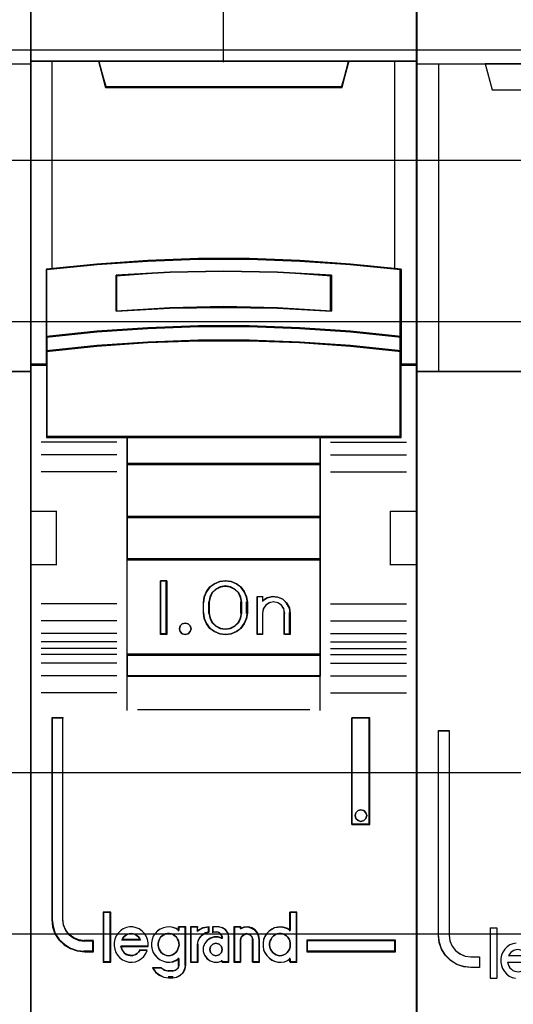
# Model space of a CAD drawing. Extents: x -631805 to -376315, y -40155 to 84873.
# Tile 116 of 256: x -613298 to -613068, y -31597 to -31139. Entities that reach past the tile are written whole.
import ezdxf

# ---------------------------------------------------------------- set-up
doc = ezdxf.new("R2010")
doc.units = 0
doc.header["$MEASUREMENT"] = 0
doc.layers.get('0').update_dxf_attribs({"color": 252})
for name, color, linetype in [('30', 7, 'Continuous'), ('45', 8, 'Continuous'), ('50', 7, 'Continuous')]:
    doc.layers.add(name, color=color, linetype=linetype)

# ---------------------------------------------------------------- blocks, each defined once
blk = doc.blocks.new('*U1037')
at = {"layer": '50', "color": 7}
blk.add_lwpolyline([(509.985212, -137.34823), (834.016113, -137.34823), (834.016113, -183.650891), (509.985212, -183.650891), (509.985212, -137.34823)], dxfattribs=at)
blk = doc.blocks.new('*U1038')
at = {"layer": '30', "color": 7}
blk.add_lwpolyline([(499.9802, -142.47767), (844.087401, -142.47767), (844.087401, -178.455247), (499.9802, -178.455247), (499.9802, -142.47767)], close=True, dxfattribs=at)
for points in [[(499.9802, -142.47767), (844.087401, -142.47767), (844.087401, -178.455247), (499.9802, -178.455247), (499.9802, -142.47767)], [(499.9802, -149.974543), (844.087401, -149.974543), (844.087401, -170.958374), (499.9802, -170.958374), (499.9802, -149.974543)]]:
    blk.add_lwpolyline(points, dxfattribs=at)
blk = doc.blocks.new('*U1044')
at = {"layer": '45', "color": 7}
for points in [[(662.989789, -118.986054), (681.011536, -118.986054), (681.011536, -118.986054), (681.011536, -202.015715), (681.011536, -202.015715), (662.989789, -202.015715), (662.989789, -202.015715), (662.989789, -118.986054), (662.989789, -118.986054)], [(662.989789, -137.991727), (681.011536, -137.991727), (681.011536, -152.304903), (662.989789, -152.304903), (662.989789, -137.991727)], [(662.995091, -137.997023), (681.006234, -137.997023), (681.006234, -152.299607), (662.995091, -152.299607), (662.995091, -137.997023)]]:
    blk.add_lwpolyline(points, close=True, dxfattribs=at)
at = {"layer": '45', "color": 59}
blk.add_lwpolyline([(662.995091, -118.99135), (681.006234, -118.99135), (681.006234, -202.010419), (662.995091, -202.010419), (662.995091, -118.99135)], close=True, dxfattribs=at)
blk = doc.blocks.new('*U1045')
at = {"layer": '45', "color": 7}
for points in [[(698.993517, -119.158183), (681.006234, -119.158183), (681.006234, -200.929979), (698.993517, -200.929979), (698.993517, -119.158183)], [(698.97496, -119.179368), (681.024791, -119.179368), (681.024791, -200.908794), (698.97496, -200.908794), (698.97496, -119.179368)], [(688.820017, -147.071425), (691.179735, -147.071425), (693.539453, -147.159348), (695.893605, -147.324202), (698.247757, -147.554998), (698.247757, -150.692723), (698.247757, -151.36313), (698.247757, -151.995071), (698.993517, -151.995071), (698.993517, -137.872561), (697.99175, -137.872561), (695.81569, -137.872561), (695.498464, -139.054016), (684.501288, -139.054016), (684.184062, -137.872561), (682.008001, -137.872561), (681.006234, -137.872561), (681.006234, -151.995071), (681.751994, -151.995071), (681.751994, -151.36313), (681.751994, -150.692723), (681.751994, -147.554998), (684.095016, -147.324202), (686.460299, -147.159348), (688.820017, -147.071425)], [(684.494492, -139.090703), (695.505259, -139.090703), (695.822878, -137.872561), (689.994303, -137.872561), (684.176874, -137.872561), (684.494492, -139.090703)], [(693.541698, -150.292962), (695.896463, -150.453663), (698.251227, -150.697484), (698.251227, -147.533347), (695.896463, -147.300609), (693.541698, -147.134367), (691.181367, -147.045705), (688.821036, -147.045705), (686.460704, -147.134367), (684.094806, -147.300609), (681.751175, -147.533347), (681.751175, -150.697484), (684.094806, -150.453663), (686.460704, -150.292962), (688.821036, -150.209841), (691.181367, -150.209841), (693.541698, -150.292962)], [(695.006358, -147.821561), (695.006358, -149.497879), (692.503117, -149.357718), (689.994301, -149.312867), (687.496634, -149.357718), (684.993393, -149.497879), (684.993393, -147.821561), (687.496634, -147.675794), (689.994301, -147.630943), (692.503117, -147.675794), (695.006358, -147.821561)], [(692.503117, -149.357718), (695.006358, -149.497879), (695.006358, -147.821561), (692.503117, -147.675794), (689.994301, -147.630943), (687.496634, -147.675794), (684.993393, -147.821561), (684.993393, -149.497879), (687.496634, -149.357718), (689.994301, -149.312867), (692.503117, -149.357718)], [(695.896463, -150.422835), (693.541698, -150.258272), (691.181367, -150.173153), (688.821036, -150.173153), (686.460704, -150.258272), (684.094806, -150.422835), (681.751175, -150.672516), (681.751175, -151.364815), (684.094806, -151.115133), (686.460704, -150.95057), (688.821036, -150.865452), (691.181367, -150.865452), (693.541698, -150.95057), (695.896463, -151.115133), (698.251227, -151.364815), (698.251227, -150.672516), (695.896463, -150.422835)], [(693.541698, -150.926076), (691.181367, -150.843132), (688.821036, -150.843132), (686.460704, -150.926076), (684.094806, -151.086436), (681.751175, -151.329741), (681.751175, -151.96565), (681.751175, -155.360852), (685.503211, -155.360852), (694.499191, -155.360852), (698.251227, -155.360852), (698.251227, -151.96565), (698.251227, -151.329741), (695.896463, -151.086436), (693.541698, -150.926076)], [(685.491788, -156.616069), (694.507963, -156.616069), (694.507963, -155.318482), (685.491788, -155.318482), (685.491788, -156.616069)], [(694.507963, -156.573698), (685.491788, -156.573698), (685.491788, -159.081483), (694.507963, -159.081483), (694.507963, -156.573698)], [(694.507963, -159.039113), (685.491788, -159.039113), (685.491788, -161.049049), (694.507963, -161.049049), (694.507963, -159.039113)], [(685.491788, -165.482028), (694.507963, -165.482028), (694.507963, -161.006678), (685.491788, -161.006678), (685.491788, -165.482028)], [(687.355467, -162.020914), (687.355467, -164.528699), (687.058551, -164.528699), (687.058551, -162.020914), (687.355467, -162.020914)], [(691.059046, -162.767677), (691.09873, -163.018456), (691.09873, -163.531158), (691.059046, -163.781937), (690.95133, -164.027142), (690.79826, -164.238911), (690.588498, -164.389378), (690.339051, -164.489689), (690.078265, -164.528699), (689.81181, -164.489689), (689.562363, -164.389378), (689.35827, -164.238911), (689.199531, -164.027142), (689.091815, -163.781937), (689.05213, -163.531158), (689.05213, -163.018456), (689.091815, -162.767677), (689.199531, -162.522471), (689.35827, -162.310703), (689.562363, -162.160236), (689.81181, -162.059924), (690.078265, -162.020914), (690.339051, -162.059924), (690.588498, -162.160236), (690.79826, -162.310703), (690.95133, -162.522471), (691.059046, -162.767677)], [(690.84158, -163.530832), (690.84158, -163.016429), (690.801637, -162.792776), (690.698926, -162.580306), (690.522036, -162.412566), (690.310909, -162.30633), (690.076958, -162.267191), (689.8373, -162.30633), (689.626173, -162.412566), (689.449283, -162.580306), (689.346573, -162.792776), (689.30663, -163.016429), (689.30663, -163.530832), (689.346573, -163.754485), (689.449283, -163.966955), (689.626173, -164.134695), (689.8373, -164.24093), (690.076958, -164.274478), (690.310909, -164.24093), (690.522036, -164.134695), (690.698926, -163.966955), (690.801637, -163.754485), (690.84158, -163.530832)], [(692.019557, -162.815902), (692.270627, -162.759744), (692.510284, -162.782207), (692.744236, -162.883291), (692.926832, -163.057378), (693.052367, -163.276392), (693.09231, -163.523484), (693.09231, -164.528699), (692.829828, -164.528699), (692.829828, -163.523484), (692.789885, -163.321317), (692.687174, -163.158461), (692.521696, -163.046147), (692.316276, -163.006837), (692.122267, -163.046147), (691.962495, -163.158461), (691.842666, -163.321317), (691.80843, -163.523484), (691.80843, -164.528699), (691.55736, -164.528699), (691.55736, -162.759744), (691.80843, -162.759744), (691.80843, -162.950679), (692.019557, -162.815902)], [(688.440801, -164.124535), (688.476855, -164.255294), (688.440801, -164.386053), (688.344657, -164.487094), (688.212458, -164.528699), (688.068242, -164.487094), (687.978107, -164.386053), (687.936044, -164.255294), (687.978107, -164.124535), (688.068242, -164.023494), (688.212458, -163.993776), (688.344657, -164.023494), (688.440801, -164.124535)], [(694.507963, -165.439658), (685.491788, -165.439658), (685.491788, -166.467135), (694.507963, -166.467135), (694.507963, -165.439658)], [(683.93563, -179.268225), (683.93563, -178.778737), (683.53261, -178.778737), (683.260145, -178.740238), (683.021739, -178.63574), (682.811715, -178.487243), (682.647101, -178.283748), (682.539251, -178.041754), (682.510869, -177.77776), (682.510869, -168.394978), (682.005675, -168.394978), (682.005675, -177.77776), (682.039733, -178.113252), (682.147583, -178.432245), (682.329226, -178.712738), (682.578985, -178.943733), (682.868478, -179.119729), (683.186353, -179.229726), (683.53261, -179.268225), (683.93563, -179.268225)], [(695.960732, -168.394978), (695.960732, -173.360233), (696.80111, -173.360233), (696.80111, -168.394978), (695.960732, -168.394978)], [(696.614078, -172.809774), (696.650001, -172.939886), (696.614078, -173.081826), (696.518283, -173.170539), (696.380578, -173.211938), (696.24886, -173.170539), (696.153066, -173.081826), (696.117143, -172.939886), (696.153066, -172.809774), (696.24886, -172.709233), (696.380578, -172.679663), (696.518283, -172.709233), (696.614078, -172.809774)], [(684.720336, -179.742242), (684.720336, -177.448956), (684.412816, -177.448956), (684.412816, -179.742242), (684.720336, -179.742242)], [(697.994077, -178.738598), (693.866413, -178.738598), (693.866413, -179.268225), (697.994077, -179.268225), (697.994077, -178.738598)]]:
    blk.add_lwpolyline(points, close=True, dxfattribs=at)
at = {"layer": '45', "color": 139}
for points in [[(698.993517, -119.158183), (681.006234, -119.158183), (681.006234, -200.929979), (698.993517, -200.929979), (698.993517, -119.158183)], [(693.53184, -150.943933), (691.177197, -150.861669), (688.822554, -150.861669), (686.467911, -150.943933), (684.107715, -151.102976), (681.769733, -151.344284), (681.769733, -151.974975), (681.769733, -155.342315), (685.512726, -155.342315), (694.487025, -155.342315), (698.230019, -155.342315), (698.230019, -151.974975), (698.230019, -151.344284), (695.880929, -151.102976), (693.53184, -150.943933)], [(688.476855, -164.255294), (688.440801, -164.124535), (688.344657, -164.023494), (688.212458, -163.993776), (688.068242, -164.023494), (687.978107, -164.124535), (687.936044, -164.255294), (687.978107, -164.386053), (688.068242, -164.487094), (688.212458, -164.528699), (688.344657, -164.487094), (688.440801, -164.386053), (688.476855, -164.255294)], [(696.650001, -172.939886), (696.614078, -172.809774), (696.518283, -172.709233), (696.380578, -172.679663), (696.24886, -172.709233), (696.153066, -172.809774), (696.117143, -172.939886), (696.153066, -173.081826), (696.24886, -173.170539), (696.380578, -173.211938), (696.518283, -173.170539), (696.614078, -173.081826), (696.650001, -172.939886)], [(687.429191, -179.453595), (687.52791, -179.442183), (687.615016, -179.413653), (687.696314, -179.368006), (687.765999, -179.310947), (687.829876, -179.231064), (687.870525, -179.156887), (687.89956, -179.059886), (687.922789, -178.962885), (687.911174, -178.865884), (687.893753, -178.768883), (687.853104, -178.683294), (687.800841, -178.592), (687.731156, -178.529234), (687.655665, -178.477881), (687.56856, -178.437939), (687.475647, -178.420822), (687.388542, -178.420822), (687.289822, -178.437939), (687.214331, -178.477881), (687.133032, -178.529234), (687.063348, -178.592), (687.016891, -178.683294), (686.976242, -178.768883), (686.947207, -178.865884), (686.947207, -178.962885), (686.958821, -179.059886), (686.987856, -179.156887), (687.034313, -179.231064), (687.092383, -179.310947), (687.173681, -179.368006), (687.25498, -179.413653), (687.342085, -179.442183), (687.429191, -179.453595)], [(692.616449, -179.453595), (692.709203, -179.442183), (692.79616, -179.413653), (692.883118, -179.368006), (692.952683, -179.310947), (693.010655, -179.231064), (693.062829, -179.156887), (693.091815, -179.059886), (693.097612, -178.962885), (693.097612, -178.865884), (693.080221, -178.768883), (693.039641, -178.683294), (692.981669, -178.592), (692.912103, -178.529234), (692.842538, -178.477881), (692.75558, -178.437939), (692.668623, -178.420822), (692.570072, -178.420822), (692.483114, -178.437939), (692.396157, -178.477881), (692.314997, -178.529234), (692.257026, -178.592), (692.199054, -178.683294), (692.158474, -178.768883), (692.135286, -178.865884), (692.135286, -178.962885), (692.14688, -179.059886), (692.175866, -179.156887), (692.22804, -179.231064), (692.286012, -179.310947), (692.355577, -179.368006), (692.442534, -179.413653), (692.529492, -179.442183), (692.616449, -179.453595)], [(689.932274, -179.164948), (689.890426, -179.02357), (689.782815, -178.917536), (689.639335, -178.876301), (689.495854, -178.917536), (689.388244, -179.02357), (689.346395, -179.164948), (689.388244, -179.306326), (689.495854, -179.41236), (689.639335, -179.453595), (689.782815, -179.41236), (689.890426, -179.306326), (689.932274, -179.164948)]]:
    blk.add_lwpolyline(points, close=True, dxfattribs=at)
for points in [[(689.974691, -130.682871), (689.974691, -137.912283)], [(681.006234, -137.872561), (698.993517, -137.872561)], [(684.176874, -137.872561), (684.534764, -139.090703)], [(695.822878, -137.872561), (695.464988, -139.090703)], [(684.492347, -139.050981), (695.507404, -139.050981)], [(698.251227, -147.567387), (695.896463, -147.318402), (693.541698, -147.140556), (691.181367, -147.045705), (688.821036, -147.045705), (686.460704, -147.140556), (684.094806, -147.318402), (681.751175, -147.567387)], [(681.751175, -147.527665), (681.751175, -155.360852)], [(695.006358, -147.858682), (692.503117, -147.684528), (689.994301, -147.630943), (687.496634, -147.684528), (684.993393, -147.858682)], [(684.993393, -149.497879), (684.993393, -147.81896)], [(694.966593, -149.497879), (694.966593, -147.81896)], [(698.208811, -155.360852), (698.208811, -147.527665)], [(695.006358, -149.497879), (692.503117, -149.329361), (689.994301, -149.275435), (687.496634, -149.329361), (684.993393, -149.497879)], [(698.251227, -150.697484), (695.896463, -150.435319), (693.541698, -150.262528), (691.181367, -150.173153), (688.821036, -150.173153), (686.460704, -150.262528), (684.094806, -150.435319), (681.751175, -150.697484)], [(698.251227, -151.364815), (695.896463, -151.103973), (693.541698, -150.932055), (691.181367, -150.843132), (688.821036, -150.843132), (686.460704, -150.932055), (684.094806, -151.103973), (681.751175, -151.364815)], [(681.790941, -151.955349), (681.006234, -151.955349)], [(698.993517, -151.955349), (698.208811, -151.955349)], [(685.033159, -155.583295), (681.504629, -155.583295)], [(698.251227, -155.318482), (681.751175, -155.318482)], [(685.491788, -155.318482), (685.491788, -166.467135)], [(685.491788, -155.318482), (694.507963, -155.318482)], [(694.465547, -155.318482), (694.465547, -166.467135)], [(694.966593, -155.583295), (698.495123, -155.583295)], [(685.033159, -156.168534), (681.504629, -156.168534)], [(694.966593, -156.168534), (698.495123, -156.168534)], [(685.033159, -156.952382), (681.504629, -156.952382)], [(685.491788, -156.573698), (694.507963, -156.573698)], [(694.966593, -156.952382), (698.495123, -156.952382)], [(681.006234, -158.792837), (682.241617, -158.792837)], [(682.199201, -158.792837), (682.199201, -161.300621)], [(697.760785, -161.300621), (697.760785, -158.792837)], [(697.760785, -158.792837), (698.993517, -158.792837)], [(685.491788, -159.039113), (694.507963, -159.039113)], [(685.491788, -161.006678), (694.507963, -161.006678)], [(681.006234, -161.260899), (682.241617, -161.260899)], [(697.760785, -161.260899), (698.993517, -161.260899)], [(687.355467, -162.020914), (687.058551, -162.020914)], [(687.058551, -162.020914), (687.058551, -164.528699)], [(687.31305, -162.020914), (687.31305, -164.528699)], [(691.09873, -163.043095), (691.059046, -162.786122), (690.95133, -162.53486), (690.79826, -162.317861), (690.588498, -162.163677), (690.339051, -162.060888), (690.078265, -162.020914), (689.81181, -162.060888), (689.562363, -162.163677), (689.35827, -162.317861), (689.199531, -162.53486), (689.091815, -162.786122), (689.05213, -163.043095)], [(690.84158, -163.043095), (690.801637, -162.811482), (690.698926, -162.591449), (690.522036, -162.41774), (690.310909, -162.307723), (690.076958, -162.267191), (689.8373, -162.307723), (689.626173, -162.41774), (689.449283, -162.591449), (689.346573, -162.811482), (689.30663, -163.043095)], [(691.55736, -162.759744), (691.841021, -162.759744)], [(691.55736, -162.759744), (691.55736, -164.528699)], [(691.801255, -162.759744), (691.801255, -162.987484)], [(693.09231, -163.546241), (693.052144, -163.291786), (692.925907, -163.066247), (692.742291, -162.886972), (692.507032, -162.782877), (692.266035, -162.759744), (692.013562, -162.817575), (691.801255, -162.956369)], [(685.033159, -163.096058), (681.504629, -163.096058)], [(689.05213, -163.546241), (689.05213, -163.003373)], [(689.30663, -163.546241), (689.30663, -163.003373)], [(690.801814, -163.546241), (690.801814, -163.003373)], [(691.056314, -163.546241), (691.056314, -163.003373)], [(692.835159, -163.546241), (692.794727, -163.333814), (692.690759, -163.162693), (692.523255, -163.044678), (692.315319, -163.003373), (692.118935, -163.044678), (691.957207, -163.162693), (691.835911, -163.333814), (691.801255, -163.546241)], [(694.966593, -163.096058), (698.495123, -163.096058)], [(689.05213, -163.506519), (689.091815, -163.763492), (689.199531, -164.014754), (689.35827, -164.231753), (689.562363, -164.385937), (689.81181, -164.488726), (690.078265, -164.528699), (690.339051, -164.488726), (690.588498, -164.385937), (690.79826, -164.231753), (690.95133, -164.014754), (691.059046, -163.763492), (691.09873, -163.506519)], [(689.30663, -163.506519), (689.346573, -163.737484), (689.449283, -163.956901), (689.626173, -164.130125), (689.8373, -164.239834), (690.076958, -164.274478), (690.310909, -164.239834), (690.522036, -164.130125), (690.698926, -163.956901), (690.801637, -163.737484), (690.84158, -163.506519)], [(691.801255, -163.506519), (691.801255, -164.528699)], [(692.795394, -163.506519), (692.795394, -164.528699)], [(693.049893, -163.506519), (693.049893, -164.528699)], [(685.033159, -163.885202), (681.504629, -163.885202)], [(694.966593, -163.885202), (698.495123, -163.885202)], [(685.033159, -164.47044), (681.504629, -164.47044)], [(687.355467, -164.486329), (687.058551, -164.486329)], [(691.55736, -164.486329), (691.841021, -164.486329)], [(692.795394, -164.486329), (693.09231, -164.486329)], [(694.966593, -164.47044), (698.495123, -164.47044)], [(685.033159, -164.870309), (681.504629, -164.870309)], [(685.033159, -165.1669), (681.504629, -165.1669)], [(694.966593, -164.870309), (698.495123, -164.870309)], [(694.966593, -165.1669), (698.495123, -165.1669)], [(685.033159, -165.450251), (681.504629, -165.450251)], [(685.491788, -165.439658), (694.507963, -165.439658)], [(694.966593, -165.450251), (698.495123, -165.450251)], [(685.033159, -165.852767), (681.504629, -165.852767)], [(694.966593, -165.852767), (698.495123, -165.852767)], [(685.033159, -166.443302), (681.504629, -166.443302)], [(685.491788, -166.427413), (694.507963, -166.427413)], [(685.491788, -166.427413), (685.491788, -168.050721)], [(694.465547, -166.427413), (694.465547, -168.050721)], [(694.966593, -166.443302), (698.495123, -166.443302)], [(685.033159, -167.22715), (681.504629, -167.22715)], [(694.966593, -167.22715), (698.495123, -167.22715)], [(682.005675, -168.394978), (682.005675, -177.782621)], [(682.005675, -168.394978), (682.541184, -168.394978)], [(682.498768, -168.394978), (682.498768, -177.782621)], [(685.987532, -168.010998), (694.01222, -168.010998)], [(695.960732, -173.360233), (695.960732, -168.394978)], [(695.960732, -168.394978), (696.80111, -168.394978)], [(696.758694, -173.360233), (696.758694, -168.394978)], [(695.960732, -173.320511), (696.80111, -173.320511)], [(684.394259, -177.430419), (684.394259, -179.760779)], [(684.394259, -177.430419), (684.738894, -177.430419)], [(684.699128, -177.430419), (684.699128, -179.760779)], [(693.055195, -177.430419), (693.055195, -178.314896)], [(693.055195, -177.430419), (693.407783, -177.430419)], [(693.368018, -177.430419), (693.368018, -179.760779)], [(682.005675, -177.742899), (682.039912, -178.086238), (682.148328, -178.412692), (682.330925, -178.699746), (682.581994, -178.936143), (682.873007, -179.116255), (683.192551, -179.228826), (683.540625, -179.268225)], [(682.498768, -177.742899), (682.527708, -178.016675), (682.637682, -178.267637), (682.805537, -178.478673), (683.019696, -178.632673), (683.262796, -178.741042), (683.540625, -178.780968)], [(686.483276, -179.019915), (686.483276, -178.85715), (686.454763, -178.694384), (686.392034, -178.554069), (686.306495, -178.419367), (686.203849, -178.307115), (686.066987, -178.2117), (685.930125, -178.155574), (685.776155, -178.116286), (685.622185, -178.116286), (685.468215, -178.144349), (685.32565, -178.200475), (685.200193, -178.295889), (685.080439, -178.402529), (684.9949, -178.537231), (684.937874, -178.688771), (684.897956, -178.840312), (684.897956, -179.003077), (684.926469, -179.154618), (684.983495, -179.306158), (685.063331, -179.435248), (685.165978, -179.553112), (685.291434, -179.648527), (685.439702, -179.715878), (685.582267, -179.749553), (685.736236, -179.760779), (685.890206, -179.732716), (686.038474, -179.67659), (686.169633, -179.592401), (686.277982, -179.485761), (686.374926, -179.351059), (686.443358, -179.210744)], [(686.122735, -178.730654), (686.076048, -178.635807), (686.01769, -178.55993), (685.94766, -178.509345), (685.865958, -178.452437), (685.77842, -178.433468), (685.690883, -178.420822), (685.603345, -178.433468), (685.521643, -178.452437), (685.434106, -178.509345), (685.364076, -178.55993), (685.305717, -178.635807), (685.253195, -178.730654)], [(687.922789, -178.279052), (687.785029, -178.194862), (687.64153, -178.144349), (687.492291, -178.116286), (687.337312, -178.127511), (687.193813, -178.155574), (687.044574, -178.222925), (686.918294, -178.307115), (686.814975, -178.419367), (686.723135, -178.554069), (686.665736, -178.705609), (686.637036, -178.85715), (686.637036, -179.019915), (686.665736, -179.171455), (686.723135, -179.31177), (686.814975, -179.446473), (686.918294, -179.558725), (687.044574, -179.654139), (687.193813, -179.715878), (687.337312, -179.749553), (687.492291, -179.760779), (687.64153, -179.732716), (687.785029, -179.67659), (687.922789, -179.592401)], [(687.880372, -178.116286), (687.880372, -178.314896)], [(687.880372, -178.116286), (688.23296, -178.116286)], [(688.190543, -178.116286), (688.190543, -179.909074)], [(688.452996, -178.116286), (688.452996, -179.760779)], [(688.452996, -178.116286), (688.805584, -178.116286)], [(689.319885, -178.116286), (689.02656, -178.163525), (688.763167, -178.325489)], [(688.763167, -178.116286), (688.763167, -178.325489)], [(689.319885, -178.344026), (689.146285, -178.396963), (688.996629, -178.485192), (688.870919, -178.614594), (688.793098, -178.78517), (688.763167, -178.955745)], [(689.280119, -178.116286), (689.280119, -178.386396)], [(689.473645, -178.116286), (689.473645, -178.386396)], [(689.770561, -178.116286), (689.473645, -178.116286)], [(689.473645, -178.344026), (689.698983, -178.344026)], [(689.932274, -178.611487), (689.886323, -178.481018), (689.787856, -178.376643), (689.656566, -178.344026)], [(690.242446, -178.611487), (690.20031, -178.420566), (690.085941, -178.259477), (689.923417, -178.15805), (689.730796, -178.116286)], [(690.473086, -178.116286), (690.473086, -179.760779)], [(690.473086, -178.116286), (690.815069, -178.116286)], [(691.668703, -178.730654), (691.639611, -178.55512), (691.569789, -178.385438), (691.453418, -178.256713), (691.296319, -178.168946), (691.127582, -178.116286), (690.94139, -178.127988), (690.772653, -178.186499)], [(690.772653, -178.116286), (690.772653, -178.222211)], [(691.358532, -178.730654), (691.316683, -178.572576), (691.22103, -178.465083), (691.065592, -178.420822), (690.922112, -178.465083), (690.814501, -178.572576), (690.772653, -178.730654)], [(693.097612, -178.279052), (692.971202, -178.194862), (692.827554, -178.144349), (692.672415, -178.116286), (692.517275, -178.127511), (692.367881, -178.155574), (692.235725, -178.222925), (692.109315, -178.307115), (692.000143, -178.419367), (691.913954, -178.554069), (691.856495, -178.705609), (691.827765, -178.85715), (691.827765, -179.019915), (691.856495, -179.171455), (691.913954, -179.31177), (692.000143, -179.446473), (692.109315, -179.558725), (692.235725, -179.654139), (692.367881, -179.715878), (692.517275, -179.749553), (692.672415, -179.760779), (692.827554, -179.732716), (692.971202, -179.67659), (693.097612, -179.592401)], [(683.498208, -178.738598), (683.93563, -178.738598)], [(683.893213, -178.738598), (683.893213, -179.268225)], [(683.893213, -178.738598), (683.893213, -179.268225)], [(685.253195, -178.690932), (686.122735, -178.690932)], [(688.452996, -179.760779), (688.805584, -179.760779), (688.805584, -178.916023)], [(689.932274, -178.636529), (689.745865, -178.57971), (689.559455, -178.57971), (689.36722, -178.636529), (689.221587, -178.744486), (689.105081, -178.897898), (689.046828, -179.068355), (689.046828, -179.261541), (689.105081, -179.431998), (689.221587, -179.591092), (689.36722, -179.693367), (689.559455, -179.750186), (689.745865, -179.750186), (689.932274, -179.693367)], [(689.889858, -178.569117), (689.889858, -178.675043)], [(690.20268, -178.569117), (690.20268, -179.760779)], [(690.772653, -178.690932), (690.772653, -179.760779)], [(691.318766, -178.690932), (691.318766, -179.760779)], [(691.628938, -178.690932), (691.628938, -179.760779)], [(693.866413, -178.738598), (697.994077, -178.738598)], [(693.866413, -178.738598), (693.866413, -179.268225)], [(697.954311, -179.268225), (697.954311, -178.738598)], [(683.498208, -179.228503), (683.93563, -179.228503)], [(685.210778, -178.998115), (686.483276, -178.998115)], [(685.210778, -178.998115), (685.239871, -179.088013), (685.268963, -179.17791), (685.327148, -179.261814), (685.385333, -179.333732), (685.466793, -179.393663), (685.55407, -179.423629), (685.641348, -179.441608), (685.734444, -179.453595), (685.821722, -179.435615), (685.897362, -179.40565), (685.978821, -179.351711), (686.048643, -179.279793), (686.106828, -179.201882)], [(686.064412, -179.183485), (686.44351, -179.183485)], [(693.866413, -179.228503), (697.994077, -179.228503)], [(684.394259, -179.721057), (684.738894, -179.721057)], [(687.607315, -180.48372), (687.797988, -180.454464), (687.964826, -180.366697), (688.107831, -180.237973), (688.197209, -180.056588), (688.23296, -179.869352)], [(687.607315, -180.176536), (687.755395, -180.132653), (687.877721, -180.026079), (687.922789, -179.869352)], [(687.880372, -179.556872), (687.880372, -179.909074)], [(689.889858, -179.654853), (689.889858, -179.760779)], [(689.889858, -179.721057), (690.242446, -179.721057)], [(690.473086, -179.721057), (690.815069, -179.721057)], [(691.318766, -179.721057), (691.668703, -179.721057)], [(693.055195, -179.556872), (693.055195, -179.760779)], [(693.055195, -179.721057), (693.407783, -179.721057)], [(686.687406, -180.004407), (686.822017, -180.202124), (687.00345, -180.351909), (687.219999, -180.453763), (687.448253, -180.48372)], [(686.687406, -180.004407), (687.111571, -180.004407)], [(687.069155, -180.004407), (687.249382, -180.126332), (687.448253, -180.176536)], [(687.408487, -180.136814), (687.649732, -180.136814)], [(687.649732, -180.443998), (687.408487, -180.443998)]]:
    blk.add_lwpolyline(points, dxfattribs=at)
at = {"layer": '45', "color": 140}
for points in [[(688.820017, -147.071425), (691.179735, -147.071425), (693.539453, -147.159348), (695.893605, -147.324202), (698.247757, -147.554998), (698.247757, -150.692723), (698.247757, -151.36313), (698.247757, -151.995071), (698.993517, -151.995071), (698.993517, -137.872561), (697.99175, -137.872561), (695.81569, -137.872561), (695.498464, -139.054016), (684.501288, -139.054016), (684.184062, -137.872561), (682.008001, -137.872561), (681.006234, -137.872561), (681.006234, -151.995071), (681.751994, -151.995071), (681.751994, -151.36313), (681.751994, -150.692723), (681.751994, -147.554998), (684.095016, -147.324202), (686.460299, -147.159348), (688.820017, -147.071425)], [(684.512037, -139.072167), (695.487714, -139.072167), (695.80432, -137.891098), (689.994321, -137.891098), (684.195431, -137.891098), (684.512037, -139.072167)]]:
    blk.add_lwpolyline(points, close=True, dxfattribs=at)
at = {"layer": '45', "color": 59}
for points in [[(688.822451, -147.065814), (691.1773, -147.065814), (693.532149, -147.153505), (695.881444, -147.317927), (698.230739, -147.548117), (698.230739, -150.677605), (698.230739, -151.346252), (698.230739, -151.976534), (698.97496, -151.976534), (698.97496, -137.891098), (697.97526, -137.891098), (695.80369, -137.891098), (695.487118, -139.069451), (684.512634, -139.069451), (684.196062, -137.891098), (682.024491, -137.891098), (681.024791, -137.891098), (681.024791, -151.976534), (681.769012, -151.976534), (681.769012, -151.346252), (681.769012, -150.677605), (681.769012, -147.548117), (684.1072, -147.317927), (686.467602, -147.153505), (688.822451, -147.065814)], [(684.494492, -139.090703), (695.505259, -139.090703), (695.822878, -137.872561), (689.994303, -137.872561), (684.176874, -137.872561), (684.494492, -139.090703)], [(693.541698, -150.292962), (695.896463, -150.453663), (698.251227, -150.697484), (698.251227, -147.533347), (695.896463, -147.300609), (693.541698, -147.134367), (691.181367, -147.045705), (688.821036, -147.045705), (686.460704, -147.134367), (684.094806, -147.300609), (681.751175, -147.533347), (681.751175, -150.697484), (684.094806, -150.453663), (686.460704, -150.292962), (688.821036, -150.209841), (691.181367, -150.209841), (693.541698, -150.292962)], [(695.006358, -147.821561), (695.006358, -149.497879), (692.503117, -149.357718), (689.994301, -149.312867), (687.496634, -149.357718), (684.993393, -149.497879), (684.993393, -147.821561), (687.496634, -147.675794), (689.994301, -147.630943), (692.503117, -147.675794), (695.006358, -147.821561)], [(692.503117, -149.357718), (695.006358, -149.497879), (695.006358, -147.821561), (692.503117, -147.675794), (689.994301, -147.630943), (687.496634, -147.675794), (684.993393, -147.821561), (684.993393, -149.497879), (687.496634, -149.357718), (689.994301, -149.312867), (692.503117, -149.357718)], [(692.493838, -149.339515), (694.987801, -149.476694), (694.987801, -147.836042), (692.493838, -147.693377), (689.994321, -147.64948), (687.505913, -147.693377), (685.01195, -147.836042), (685.01195, -149.476694), (687.505913, -149.339515), (689.994321, -149.295618), (692.493838, -149.339515)], [(695.896463, -150.422835), (693.541698, -150.258272), (691.181367, -150.173153), (688.821036, -150.173153), (686.460704, -150.258272), (684.094806, -150.422835), (681.751175, -150.672516), (681.751175, -151.364815), (684.094806, -151.115133), (686.460704, -150.95057), (688.821036, -150.865452), (691.181367, -150.865452), (693.541698, -150.95057), (695.896463, -151.115133), (698.251227, -151.364815), (698.251227, -150.672516), (695.896463, -150.422835)], [(695.880929, -150.435697), (693.53184, -150.27662), (691.177197, -150.194338), (688.822554, -150.194338), (686.467911, -150.27662), (684.107715, -150.435697), (681.769733, -150.677056), (681.769733, -151.346278), (684.107715, -151.104919), (686.467911, -150.945842), (688.822554, -150.86356), (691.177197, -150.86356), (693.53184, -150.945842), (695.880929, -151.104919), (698.230019, -151.346278), (698.230019, -150.677056), (695.880929, -150.435697)], [(693.541698, -150.926076), (691.181367, -150.843132), (688.821036, -150.843132), (686.460704, -150.926076), (684.094806, -151.086436), (681.751175, -151.329741), (681.751175, -151.96565), (681.751175, -155.360852), (685.503211, -155.360852), (694.499191, -155.360852), (698.251227, -155.360852), (698.251227, -151.96565), (698.251227, -151.329741), (695.896463, -151.086436), (693.541698, -150.926076)], [(685.491788, -156.616069), (694.507963, -156.616069), (694.507963, -155.318482), (685.491788, -155.318482), (685.491788, -156.616069)], [(685.512996, -156.594883), (694.489406, -156.594883), (694.489406, -155.339667), (685.512996, -155.339667), (685.512996, -156.594883)], [(694.507963, -156.573698), (685.491788, -156.573698), (685.491788, -159.081483), (694.507963, -159.081483), (694.507963, -156.573698)], [(694.489406, -156.592235), (685.512996, -156.592235), (685.512996, -159.062946), (694.489406, -159.062946), (694.489406, -156.592235)], [(694.507963, -159.039113), (685.491788, -159.039113), (685.491788, -161.049049), (694.507963, -161.049049), (694.507963, -159.039113)], [(694.489406, -159.060298), (685.512996, -159.060298), (685.512996, -161.027863), (694.489406, -161.027863), (694.489406, -159.060298)], [(685.491788, -165.482028), (694.507963, -165.482028), (694.507963, -161.006678), (685.491788, -161.006678), (685.491788, -165.482028)], [(687.355467, -162.020914), (687.355467, -164.528699), (687.058551, -164.528699), (687.058551, -162.020914), (687.355467, -162.020914)], [(691.059046, -162.767677), (691.09873, -163.018456), (691.09873, -163.531158), (691.059046, -163.781937), (690.95133, -164.027142), (690.79826, -164.238911), (690.588498, -164.389378), (690.339051, -164.489689), (690.078265, -164.528699), (689.81181, -164.489689), (689.562363, -164.389378), (689.35827, -164.238911), (689.199531, -164.027142), (689.091815, -163.781937), (689.05213, -163.531158), (689.05213, -163.018456), (689.091815, -162.767677), (689.199531, -162.522471), (689.35827, -162.310703), (689.562363, -162.160236), (689.81181, -162.059924), (690.078265, -162.020914), (690.339051, -162.059924), (690.588498, -162.160236), (690.79826, -162.310703), (690.95133, -162.522471), (691.059046, -162.767677)], [(690.84158, -163.530832), (690.84158, -163.016429), (690.801637, -162.792776), (690.698926, -162.580306), (690.522036, -162.412566), (690.310909, -162.30633), (690.076958, -162.267191), (689.8373, -162.30633), (689.626173, -162.412566), (689.449283, -162.580306), (689.346573, -162.792776), (689.30663, -163.016429), (689.30663, -163.530832), (689.346573, -163.754485), (689.449283, -163.966955), (689.626173, -164.134695), (689.8373, -164.24093), (690.076958, -164.274478), (690.310909, -164.24093), (690.522036, -164.134695), (690.698926, -163.966955), (690.801637, -163.754485), (690.84158, -163.530832)], [(690.823023, -163.52603), (690.823023, -163.021128), (690.784114, -162.801606), (690.684065, -162.593059), (690.511757, -162.428418), (690.3061, -162.324145), (690.078209, -162.285728), (689.844761, -162.324145), (689.639103, -162.428418), (689.466796, -162.593059), (689.366746, -162.801606), (689.327838, -163.021128), (689.327838, -163.52603), (689.366746, -163.745552), (689.466796, -163.954098), (689.639103, -164.11874), (689.844761, -164.223013), (690.078209, -164.255941), (690.3061, -164.223013), (690.511757, -164.11874), (690.684065, -163.954098), (690.784114, -163.745552), (690.823023, -163.52603)], [(692.019557, -162.815902), (692.270627, -162.759744), (692.510284, -162.782207), (692.744236, -162.883291), (692.926832, -163.057378), (693.052367, -163.276392), (693.09231, -163.523484), (693.09231, -164.528699), (692.829828, -164.528699), (692.829828, -163.523484), (692.789885, -163.321317), (692.687174, -163.158461), (692.521696, -163.046147), (692.316276, -163.006837), (692.122267, -163.046147), (691.962495, -163.158461), (691.842666, -163.321317), (691.80843, -163.523484), (691.80843, -164.528699), (691.55736, -164.528699), (691.55736, -162.759744), (691.80843, -162.759744), (691.80843, -162.950679), (692.019557, -162.815902)], [(688.440801, -164.124535), (688.476855, -164.255294), (688.440801, -164.386053), (688.344657, -164.487094), (688.212458, -164.528699), (688.068242, -164.487094), (687.978107, -164.386053), (687.936044, -164.255294), (687.978107, -164.124535), (688.068242, -164.023494), (688.212458, -163.993776), (688.344657, -164.023494), (688.440801, -164.124535)], [(694.507963, -165.439658), (685.491788, -165.439658), (685.491788, -166.467135), (694.507963, -166.467135), (694.507963, -165.439658)], [(694.489406, -165.460843), (685.512996, -165.460843), (685.512996, -166.448598), (694.489406, -166.448598), (694.489406, -165.460843)], [(695.960732, -168.394978), (695.960732, -173.360233), (696.80111, -173.360233), (696.80111, -168.394978), (695.960732, -168.394978)], [(696.614078, -172.809774), (696.650001, -172.939886), (696.614078, -173.081826), (696.518283, -173.170539), (696.380578, -173.211938), (696.24886, -173.170539), (696.153066, -173.081826), (696.117143, -172.939886), (696.153066, -172.809774), (696.24886, -172.709233), (696.380578, -172.679663), (696.518283, -172.709233), (696.614078, -172.809774)], [(684.738894, -179.760779), (684.738894, -177.430419), (684.394259, -177.430419), (684.394259, -179.760779), (684.738894, -179.760779)], [(691.827765, -178.8632), (691.827765, -179.024875), (691.856286, -179.175401), (691.913326, -179.314777), (691.998887, -179.448577), (692.107263, -179.560078), (692.232752, -179.654853), (692.363945, -179.716178), (692.51225, -179.749629), (692.666259, -179.760779), (692.820268, -179.732903), (692.962869, -179.677153), (693.088357, -179.593528), (693.088357, -179.760779), (693.407783, -179.760779), (693.407783, -177.430419), (693.088357, -177.430419), (693.088357, -178.288972), (692.962869, -178.205347), (692.820268, -178.155172), (692.666259, -178.127297), (692.51225, -178.138447), (692.363945, -178.166322), (692.232752, -178.233222), (692.107263, -178.316848), (691.998887, -178.428348), (691.913326, -178.562149), (691.856286, -178.712674), (691.827765, -178.8632)], [(684.897956, -179.003077), (684.926469, -179.154618), (684.983495, -179.306158), (685.063331, -179.435248), (685.165978, -179.553112), (685.291434, -179.648527), (685.439702, -179.715878), (685.582267, -179.749553), (685.736236, -179.760779), (685.890206, -179.732716), (686.038474, -179.67659), (686.169633, -179.592401), (686.277982, -179.485761), (686.374926, -179.351059), (686.443358, -179.210744), (686.0955, -179.210744), (686.038474, -179.283707), (685.970043, -179.351059), (685.890206, -179.401572), (685.816073, -179.429635), (685.730534, -179.446473), (685.639292, -179.435248), (685.553754, -179.41841), (685.468215, -179.390347), (685.388379, -179.334221), (685.331353, -179.26687), (685.274327, -179.188293), (685.245814, -179.104104), (685.217301, -179.019915), (686.483276, -179.019915), (686.483276, -178.85715), (686.454763, -178.694384), (686.392034, -178.554069), (686.306495, -178.419367), (686.203849, -178.307115), (686.066987, -178.2117), (685.930125, -178.155574), (685.776155, -178.116286), (685.622185, -178.116286), (685.468215, -178.144349), (685.32565, -178.200475), (685.200193, -178.295889), (685.080439, -178.402529), (684.9949, -178.537231), (684.937874, -178.688771), (684.897956, -178.840312), (684.897956, -179.003077)], [(686.076048, -178.635807), (686.122735, -178.730654), (685.253195, -178.730654), (685.305717, -178.635807), (685.364076, -178.55993), (685.434106, -178.509345), (685.521643, -178.452437), (685.603345, -178.433468), (685.690883, -178.420822), (685.77842, -178.433468), (685.865958, -178.452437), (685.94766, -178.509345), (686.01769, -178.55993), (686.076048, -178.635807)], [(686.122735, -178.730654), (685.253195, -178.730654), (685.305717, -178.635807), (685.364076, -178.55993), (685.434106, -178.509345), (685.521643, -178.452437), (685.603345, -178.433468), (685.690883, -178.420822), (685.77842, -178.433468), (685.865958, -178.452437), (685.94766, -178.509345), (686.01769, -178.55993), (686.076048, -178.635807), (686.122735, -178.730654)], [(686.722532, -178.55078), (686.665534, -178.701181), (686.637036, -178.851583), (686.637036, -179.013126), (686.665534, -179.163527), (686.722532, -179.302788), (686.813727, -179.436478), (686.916323, -179.547887), (687.041717, -179.642584), (687.189909, -179.703859), (687.332403, -179.737282), (687.486295, -179.748423), (687.634488, -179.720571), (687.776982, -179.664866), (687.913775, -179.58131), (687.913775, -179.898824), (687.873877, -180.038085), (687.765582, -180.132783), (687.634488, -180.171776), (687.429298, -180.171776), (687.246907, -180.132783), (687.081615, -180.038085), (686.688333, -180.038085), (686.819427, -180.221909), (686.996119, -180.36117), (687.207009, -180.455868), (687.429298, -180.48372), (687.634488, -180.48372), (687.81688, -180.455868), (687.976472, -180.372311), (688.113266, -180.249762), (688.198761, -180.077078), (688.23296, -179.898824), (688.23296, -178.116286), (687.913775, -178.116286), (687.913775, -178.277829), (687.776982, -178.194272), (687.634488, -178.144138), (687.486295, -178.116286), (687.332403, -178.127427), (687.189909, -178.155279), (687.041717, -178.222124), (686.916323, -178.305681), (686.813727, -178.417089), (686.722532, -178.55078)], [(687.829876, -179.231064), (687.765999, -179.310947), (687.696314, -179.368006), (687.615016, -179.413653), (687.52791, -179.442183), (687.429191, -179.453595), (687.342085, -179.442183), (687.25498, -179.413653), (687.173681, -179.368006), (687.092383, -179.310947), (687.034313, -179.231064), (686.987856, -179.156887), (686.958821, -179.059886), (686.947207, -178.962885), (686.947207, -178.865884), (686.976242, -178.768883), (687.016891, -178.683294), (687.063348, -178.592), (687.133032, -178.529234), (687.214331, -178.477881), (687.289822, -178.437939), (687.388542, -178.420822), (687.475647, -178.420822), (687.56856, -178.437939), (687.655665, -178.477881), (687.731156, -178.529234), (687.800841, -178.592), (687.853104, -178.683294), (687.893753, -178.768883), (687.911174, -178.865884), (687.922789, -178.962885), (687.89956, -179.059886), (687.870525, -179.156887), (687.829876, -179.231064)], [(687.016891, -178.683294), (687.063348, -178.592), (687.133032, -178.529234), (687.214331, -178.477881), (687.289822, -178.437939), (687.388542, -178.420822), (687.475647, -178.420822), (687.56856, -178.437939), (687.655665, -178.477881), (687.731156, -178.529234), (687.800841, -178.592), (687.853104, -178.683294), (687.893753, -178.768883), (687.911174, -178.865884), (687.922789, -178.962885), (687.89956, -179.059886), (687.870525, -179.156887), (687.829876, -179.231064), (687.765999, -179.310947), (687.696314, -179.368006), (687.615016, -179.413653), (687.52791, -179.442183), (687.429191, -179.453595), (687.342085, -179.442183), (687.25498, -179.413653), (687.173681, -179.368006), (687.092383, -179.310947), (687.034313, -179.231064), (686.987856, -179.156887), (686.958821, -179.059886), (686.947207, -178.962885), (686.947207, -178.865884), (686.976242, -178.768883), (687.016891, -178.683294)], [(688.452996, -178.116286), (688.452996, -179.760779), (688.778806, -179.760779), (688.778806, -178.935726), (688.807897, -178.772961), (688.883531, -178.610195), (689.00571, -178.486718), (689.151161, -178.402529), (689.319885, -178.352015), (689.319885, -178.116286), (689.034801, -178.155574), (688.778806, -178.290277), (688.778806, -178.116286), (688.452996, -178.116286)], [(688.471553, -178.134823), (688.471553, -179.742242), (688.783415, -179.742242), (688.783415, -178.935789), (688.811259, -178.776693), (688.883656, -178.617597), (689.000604, -178.496904), (689.139828, -178.414613), (689.301328, -178.365238), (689.301328, -178.134823), (689.028449, -178.173225), (688.783415, -178.304891), (688.783415, -178.134823), (688.471553, -178.134823)], [(689.10431, -178.907663), (689.046828, -179.076041), (689.046828, -179.26687), (689.10431, -179.435248), (689.219273, -179.592401), (689.362977, -179.693427), (689.552666, -179.749553), (689.736607, -179.749553), (689.920549, -179.693427), (689.920549, -179.760779), (690.242446, -179.760779), (690.242446, -178.582132), (690.202208, -178.402529), (690.092993, -178.250988), (689.937793, -178.155574), (689.753852, -178.116286), (689.489436, -178.116286), (689.489436, -178.352015), (689.679126, -178.352015), (689.794089, -178.380078), (689.880311, -178.46988), (689.920549, -178.582132), (689.920549, -178.649483), (689.736607, -178.593357), (689.552666, -178.593357), (689.362977, -178.649483), (689.219273, -178.756123), (689.10431, -178.907663)], [(690.473086, -178.116286), (690.473086, -179.760779), (690.783486, -179.760779), (690.783486, -178.705609), (690.823724, -178.565294), (690.92719, -178.46988), (691.065146, -178.430592), (691.214599, -178.46988), (691.306569, -178.565294), (691.346806, -178.705609), (691.346806, -179.760779), (691.668703, -179.760779), (691.668703, -178.705609), (691.639962, -178.537231), (691.570985, -178.374466), (691.456021, -178.250988), (691.300821, -178.166799), (691.134124, -178.116286), (690.950183, -178.127511), (690.783486, -178.183637), (690.783486, -178.116286), (690.473086, -178.116286)], [(690.494294, -178.134823), (690.494294, -179.742242), (690.794371, -179.742242), (690.794371, -178.71086), (690.83327, -178.573709), (690.933296, -178.480445), (691.066663, -178.442043), (691.211145, -178.480445), (691.300056, -178.573709), (691.338955, -178.71086), (691.338955, -179.742242), (691.650146, -179.742242), (691.650146, -178.71086), (691.622361, -178.546278), (691.555677, -178.387182), (691.444538, -178.266489), (691.294499, -178.184198), (691.133347, -178.134823), (690.955523, -178.145795), (690.794371, -178.200656), (690.794371, -178.134823), (690.494294, -178.134823)], [(692.75558, -178.437939), (692.842538, -178.477881), (692.912103, -178.529234), (692.981669, -178.592), (693.039641, -178.683294), (693.080221, -178.768883), (693.097612, -178.865884), (693.097612, -178.962885), (693.091815, -179.059886), (693.062829, -179.156887), (693.010655, -179.231064), (692.952683, -179.310947), (692.883118, -179.368006), (692.79616, -179.413653), (692.709203, -179.442183), (692.616449, -179.453595), (692.529492, -179.442183), (692.442534, -179.413653), (692.355577, -179.368006), (692.286012, -179.310947), (692.22804, -179.231064), (692.175866, -179.156887), (692.14688, -179.059886), (692.135286, -178.962885), (692.135286, -178.865884), (692.158474, -178.768883), (692.199054, -178.683294), (692.257026, -178.592), (692.314997, -178.529234), (692.396157, -178.477881), (692.483114, -178.437939), (692.570072, -178.420822), (692.668623, -178.420822), (692.75558, -178.437939)], [(692.158474, -178.768883), (692.199054, -178.683294), (692.257026, -178.592), (692.314997, -178.529234), (692.396157, -178.477881), (692.483114, -178.437939), (692.570072, -178.420822), (692.668623, -178.420822), (692.75558, -178.437939), (692.842538, -178.477881), (692.912103, -178.529234), (692.981669, -178.592), (693.039641, -178.683294), (693.080221, -178.768883), (693.097612, -178.865884), (693.097612, -178.962885), (693.091815, -179.059886), (693.062829, -179.156887), (693.010655, -179.231064), (692.952683, -179.310947), (692.883118, -179.368006), (692.79616, -179.413653), (692.709203, -179.442183), (692.616449, -179.453595), (692.529492, -179.442183), (692.442534, -179.413653), (692.355577, -179.368006), (692.286012, -179.310947), (692.22804, -179.231064), (692.175866, -179.156887), (692.14688, -179.059886), (692.135286, -178.962885), (692.135286, -178.865884), (692.158474, -178.768883)], [(689.890426, -179.02357), (689.932274, -179.164948), (689.890426, -179.306326), (689.782815, -179.41236), (689.639335, -179.453595), (689.495854, -179.41236), (689.388244, -179.306326), (689.346395, -179.164948), (689.388244, -179.02357), (689.495854, -178.917536), (689.639335, -178.876301), (689.782815, -178.917536), (689.890426, -179.02357)], [(689.346395, -179.164948), (689.388244, -179.02357), (689.495854, -178.917536), (689.639335, -178.876301), (689.782815, -178.917536), (689.890426, -179.02357), (689.932274, -179.164948), (689.890426, -179.306326), (689.782815, -179.41236), (689.639335, -179.453595), (689.495854, -179.41236), (689.388244, -179.306326), (689.346395, -179.164948)], [(697.975519, -178.759783), (693.88497, -178.759783), (693.88497, -179.249688), (697.975519, -179.249688), (697.975519, -178.759783)]]:
    blk.add_lwpolyline(points, close=True, dxfattribs=at)
at = {"layer": '45', "color": 140}
for points in [[(682.005675, -137.872561), (682.005675, -147.540906)], [(697.954311, -147.540906), (697.954311, -137.872561)]]:
    blk.add_lwpolyline(points, dxfattribs=at)
at = {"layer": '45', "color": 1}
for points in [[(683.93563, -179.268225), (683.93563, -178.778737), (683.53261, -178.778737), (683.260145, -178.740238), (683.021739, -178.63574), (682.811715, -178.487243), (682.647101, -178.283748), (682.539251, -178.041754), (682.510869, -177.77776), (682.510869, -168.394978), (682.005675, -168.394978), (682.005675, -177.77776), (682.039733, -178.113252), (682.147583, -178.432245), (682.329226, -178.712738), (682.578985, -178.943733), (682.868478, -179.119729), (683.186353, -179.229726), (683.53261, -179.268225), (683.93563, -179.268225)], [(683.914421, -179.249688), (683.914421, -178.761869), (683.519705, -178.761869), (683.252855, -178.723501), (683.019361, -178.61936), (682.813664, -178.471369), (682.652442, -178.268568), (682.546814, -178.027399), (682.519017, -177.764305), (682.519017, -168.413515), (682.024232, -168.413515), (682.024232, -177.764305), (682.057588, -178.098653), (682.163217, -178.416558), (682.341117, -178.696095), (682.585729, -178.926302), (682.869258, -179.101698), (683.180583, -179.21132), (683.519705, -179.249688), (683.914421, -179.249688)], [(697.994077, -178.738598), (693.866413, -178.738598), (693.866413, -179.268225), (697.994077, -179.268225), (697.994077, -178.738598)]]:
    blk.add_lwpolyline(points, close=True, dxfattribs=at)
blk = doc.blocks.new('*U1046')
at = {"layer": '45', "color": 7}
for points in [[(698.990866, -118.986054), (717.009962, -118.986054), (717.009962, -118.986054), (717.009962, -202.015715), (717.009962, -202.015715), (698.990866, -202.015715), (698.990866, -202.015715), (698.990866, -118.986054), (698.990866, -118.986054)], [(698.990866, -137.991727), (717.009962, -137.991727), (717.009962, -152.304903), (698.990866, -152.304903), (698.990866, -137.991727)], [(698.996168, -137.997023), (717.00466, -137.997023), (717.00466, -152.299607), (698.996168, -152.299607), (698.996168, -137.997023)], [(702.161506, -137.991727), (702.483628, -139.201925), (702.483628, -139.201925), (713.506042, -139.201925), (713.506042, -139.201925), (713.83402, -137.991727), (702.161506, -137.991727)], [(702.166808, -137.997023), (702.488637, -139.196629), (713.501038, -139.196629), (713.828718, -137.997023), (702.166808, -137.997023)], [(699.990307, -168.996105), (700.493988, -168.996105), (700.493988, -178.507793), (700.523272, -178.765023), (700.628693, -179.004715), (700.780969, -179.215177), (700.991812, -179.367177), (701.231938, -179.472407), (701.489636, -179.501638), (701.893751, -179.501638), (701.893751, -180.004407), (701.489636, -180.004407), (701.161657, -179.963484), (700.839536, -179.858253), (700.558412, -179.671177), (700.312428, -179.425638), (700.136726, -179.139177), (700.031304, -178.835177), (699.990307, -178.507793), (699.990307, -168.996105)]]:
    blk.add_lwpolyline(points, close=True, dxfattribs=at)
at = {"layer": '45', "color": 59}
blk.add_lwpolyline([(698.996168, -118.99135), (717.00466, -118.99135), (717.00466, -202.010419), (698.996168, -202.010419), (698.996168, -118.99135)], close=True, dxfattribs=at)
at = {"layer": '45', "color": 4}
blk.add_lwpolyline([(699.985005, -137.991727), (699.985005, -152.304903)], dxfattribs=at)
at = {"layer": '45', "color": 1}
blk.add_lwpolyline([(699.985005, -168.990809), (700.491492, -168.990809), (700.491492, -168.990809), (700.491492, -178.511649), (700.491492, -178.511649), (700.520939, -178.769127), (700.626947, -179.00905), (700.780071, -179.219714), (700.992089, -179.37186), (701.233554, -179.477192), (701.492686, -179.506451), (701.492686, -179.506451), (701.899053, -179.506451), (701.899053, -179.506451), (701.899053, -180.009703), (701.899053, -180.009703), (701.492686, -180.009703), (701.492686, -180.009703), (701.162881, -179.968741), (700.838965, -179.863409), (700.556275, -179.676152), (700.308921, -179.430378), (700.13224, -179.143641), (700.026231, -178.839348), (699.985005, -178.511649), (699.985005, -178.511649), (699.985005, -168.990809), (699.985005, -168.990809)], close=True, dxfattribs=at)
at = {"layer": '45', "color": 7}
for points in [[(702.389495, -178.166601), (702.389495, -180.504905)], [(702.389495, -178.166601), (702.712922, -178.166601)], [(702.699667, -178.166601), (702.699667, -180.504905)], [(703.610623, -178.868357), (703.45126, -178.897791), (703.315507, -178.95666), (703.185657, -179.044963), (703.079415, -179.150926), (702.99088, -179.292211), (702.925955, -179.433496), (702.890541, -179.592441), (702.890541, -179.751386), (702.920053, -179.904445), (702.973173, -180.051616), (703.055806, -180.187014), (703.162047, -180.304751), (703.285996, -180.398941), (703.421749, -180.463697), (703.569307, -180.499018)], [(704.094112, -179.458891), (704.052391, -179.38587), (703.986829, -179.306764), (703.921268, -179.251998), (703.849746, -179.209403), (703.754384, -179.185063), (703.676903, -179.172892), (703.593461, -179.185063), (703.504059, -179.209403), (703.426577, -179.251998), (703.361016, -179.306764), (703.295454, -179.38587), (703.253733, -179.458891)], [(703.208666, -179.760779), (704.454653, -179.760779)], [(703.208666, -179.760779), (703.226478, -179.85165), (703.268042, -179.942521), (703.315542, -180.015217), (703.380856, -180.081856), (703.452107, -180.136379), (703.535233, -180.178785), (703.61836, -180.190901), (703.707424, -180.203017), (703.796488, -180.184843), (703.879614, -180.154553), (703.950865, -180.10003), (704.016179, -180.033392), (704.075555, -179.960695)], [(703.253733, -179.44565), (704.094112, -179.44565)], [(702.389495, -180.491664), (702.712922, -180.491664)]]:
    blk.add_lwpolyline(points, dxfattribs=at)

msp = doc.modelspace()

# ---------------------------------------------------------------- block references
at = {"xscale": 10, "yscale": 10, "zscale": 10}
for name in ['*U1038', '*U1037', '*U1044', '*U1046', '*U1045']:
    msp.add_blockref(name, (-620103.09, -29779.66), dxfattribs=at)

doc.saveas('drawing.dxf')
